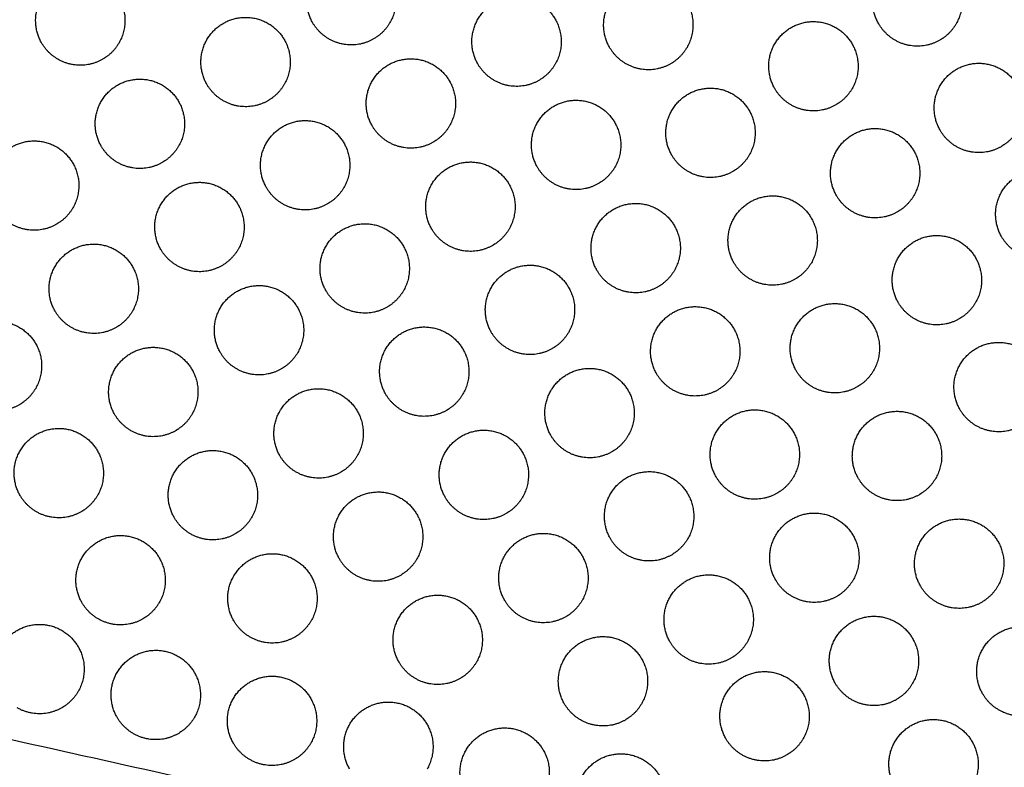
# Model space of a CAD drawing. Header units: millimetres. Extents: x -125 to 375, y 0 to 433.
# Tile 47 of 50: x 244 to 311, y 244 to 294. Entities that reach past the tile are written whole.
import ezdxf

# ---------------------------------------------------------------- set-up
doc = ezdxf.new("R2010")
doc.units = ezdxf.units.MM
doc.layers.add('Layer 01', color=18, linetype='Continuous', true_color=0x000000)

msp = doc.modelspace()

# ---------------------------------------------------------------- linework, layer by layer
at = {"layer": 'Layer 01'}
for points in [[(250, 433.013, 76), (187.5, 324.76, 76), (125, 216.506, 76)], [(250, 433.013, 76), (225.153, 344.189, 83.178), (200.305, 255.366, 90.355)], [(250, 433.013, 76), (312.5, 324.76, 76), (375, 216.506, 76)], [(375, 216.506), (312.5, 324.76), (250, 433.013)], [(375, 216.506, 76), (287.653, 235.936, 83.178), (200.305, 255.366, 90.355)]]:
    msp.add_open_spline(points, degree=2, dxfattribs=at)
at = {"layer": 'Layer 01', "extrusion": (0.093728, 0.054114, 0.994126)}
for points in [[(264.113, 293.823, 82.246), (262.613, 296.421, 82.246), (265.211, 297.921, 81.919), (267.809, 299.421, 81.593), (269.309, 296.823, 81.593), (270.175, 295.323, 81.593), (269.309, 293.823, 81.756)], [(302.13, 293.739, 78.666), (300.63, 296.337, 78.666), (303.228, 297.837, 78.34), (305.826, 299.337, 78.013), (307.326, 296.739, 78.013), (308.192, 295.239, 78.013), (307.326, 293.739, 78.176)], [(245.917, 292.458, 84.036), (244.417, 295.056, 84.036), (247.015, 296.556, 83.709), (249.613, 298.056, 83.383), (251.113, 295.458, 83.383), (251.979, 293.958, 83.383), (251.113, 292.458, 83.546)], [(284.059, 292.157, 80.456), (282.559, 294.755, 80.456), (285.157, 296.255, 80.13), (287.755, 297.755, 79.803), (289.255, 295.157, 79.803), (290.121, 293.657, 79.803), (289.255, 292.157, 79.966)], [(275.211, 291.042, 81.351), (273.711, 293.64, 81.351), (276.309, 295.14, 81.024), (278.907, 296.64, 80.698), (280.407, 294.042, 80.698), (281.273, 292.542, 80.698), (280.407, 291.042, 80.861)], [(257.015, 289.677, 83.141), (255.515, 292.275, 83.141), (258.113, 293.775, 82.814), (260.711, 295.275, 82.488), (262.211, 292.677, 82.488), (263.077, 291.177, 82.488), (262.211, 289.677, 82.651)], [(295.147, 289.393, 79.561), (293.647, 291.991, 79.561), (296.245, 293.491, 79.235), (298.843, 294.991, 78.908), (300.343, 292.393, 78.908), (301.209, 290.893, 78.908), (300.343, 289.393, 79.071)], [(268.113, 286.895, 82.246), (266.613, 289.493, 82.246), (269.211, 290.993, 81.919), (271.809, 292.493, 81.593), (273.309, 289.895, 81.593), (274.175, 288.395, 81.593), (273.309, 286.895, 81.756)], [(306.255, 286.594, 78.666), (304.755, 289.192, 78.666), (307.353, 290.692, 78.34), (309.951, 292.192, 78.013), (311.451, 289.594, 78.013), (312.317, 288.094, 78.013), (311.451, 286.594, 78.176)], [(249.917, 285.53, 84.036), (248.417, 288.128, 84.036), (251.015, 289.628, 83.709), (253.613, 291.128, 83.383), (255.113, 288.53, 83.383), (255.979, 287.03, 83.383), (255.113, 285.53, 83.546)], [(288.234, 284.926, 80.456), (286.734, 287.524, 80.456), (289.332, 289.024, 80.13), (291.93, 290.524, 79.803), (293.43, 287.926, 79.803), (294.296, 286.426, 79.803), (293.43, 284.926, 79.966)], [(279.211, 284.114, 81.351), (277.711, 286.712, 81.351), (280.309, 288.212, 81.024), (282.907, 289.712, 80.698), (284.407, 287.114, 80.698), (285.273, 285.614, 80.698), (284.407, 284.114, 80.861)], [(261.015, 282.748, 83.141), (259.515, 285.347, 83.141), (262.113, 286.847, 82.814), (264.711, 288.347, 82.488), (266.211, 285.748, 82.488), (267.077, 284.248, 82.488), (266.211, 282.748, 82.651)], [(299.292, 282.214, 79.561), (297.792, 284.812, 79.561), (300.39, 286.312, 79.235), (302.988, 287.812, 78.908), (304.488, 285.214, 78.908), (305.354, 283.714, 78.908), (304.488, 282.214, 79.071)], [(242.819, 281.383, 84.931), (241.319, 283.982, 84.931), (243.917, 285.482, 84.604), (246.515, 286.982, 84.278), (248.015, 284.383, 84.278), (248.881, 282.883, 84.278), (248.015, 281.383, 84.441)], [(272.113, 279.967, 82.246), (270.613, 282.565, 82.246), (273.211, 284.065, 81.919), (275.809, 285.565, 81.593), (277.309, 282.967, 81.593), (278.175, 281.467, 81.593), (277.309, 279.967, 81.756)], [(310.38, 279.449, 78.666), (308.88, 282.048, 78.666), (311.478, 283.548, 78.34), (314.076, 285.048, 78.013), (315.576, 282.449, 78.013), (316.442, 280.949, 78.013), (315.576, 279.449, 78.176)], [(253.917, 278.602, 84.036), (252.417, 281.2, 84.036), (255.015, 282.7, 83.709), (257.613, 284.2, 83.383), (259.113, 281.602, 83.383), (259.979, 280.102, 83.383), (259.113, 278.602, 83.546)], [(283.211, 277.185, 81.351), (281.711, 279.783, 81.351), (284.309, 281.283, 81.024), (286.907, 282.783, 80.698), (288.407, 280.185, 80.698), (289.273, 278.685, 80.698), (288.407, 277.185, 80.861)], [(292.409, 277.695, 80.456), (290.909, 280.293, 80.456), (293.507, 281.793, 80.13), (296.105, 283.293, 79.803), (297.605, 280.695, 79.803), (298.471, 279.195, 79.803), (297.605, 277.695, 79.966)], [(265.015, 275.82, 83.141), (263.515, 278.418, 83.141), (266.113, 279.918, 82.814), (268.711, 281.418, 82.488), (270.211, 278.82, 82.488), (271.077, 277.32, 82.488), (270.211, 275.82, 82.651)], [(303.437, 275.034, 79.561), (301.937, 277.632, 79.561), (304.535, 279.132, 79.235), (307.133, 280.632, 78.908), (308.633, 278.034, 78.908), (309.499, 276.534, 78.908), (308.633, 275.034, 79.071)], [(246.819, 274.455, 84.931), (245.319, 277.053, 84.931), (247.917, 278.553, 84.604), (250.515, 280.053, 84.278), (252.015, 277.455, 84.278), (252.881, 275.955, 84.278), (252.015, 274.455, 84.441)], [(276.113, 273.039, 82.246), (274.613, 275.637, 82.246), (277.211, 277.137, 81.919), (279.809, 278.637, 81.593), (281.309, 276.039, 81.593), (282.175, 274.539, 81.593), (281.309, 273.039, 81.756)], [(257.917, 271.674, 84.036), (256.417, 274.272, 84.036), (259.015, 275.772, 83.709), (261.613, 277.272, 83.383), (263.113, 274.674, 83.383), (263.979, 273.174, 83.383), (263.113, 271.674, 83.546)], [(287.211, 270.257, 81.351), (285.711, 272.855, 81.351), (288.309, 274.355, 81.024), (290.907, 275.855, 80.698), (292.407, 273.257, 80.698), (293.273, 271.757, 80.698), (292.407, 270.257, 80.861)], [(296.584, 270.463, 80.456), (295.084, 273.061, 80.456), (297.682, 274.561, 80.13), (300.28, 276.061, 79.803), (301.78, 273.463, 79.803), (302.646, 271.963, 79.803), (301.78, 270.463, 79.966)], [(240.321, 269.269, 85.826), (238.821, 271.867, 85.826), (241.419, 273.367, 85.499), (244.017, 274.867, 85.173), (245.517, 272.269, 85.173), (246.383, 270.769, 85.173), (245.517, 269.269, 85.336)], [(269.015, 268.892, 83.141), (267.515, 271.49, 83.141), (270.113, 272.99, 82.814), (272.711, 274.49, 82.488), (274.211, 271.892, 82.488), (275.077, 270.392, 82.488), (274.211, 268.892, 82.651)], [(250.819, 267.527, 84.931), (249.319, 270.125, 84.931), (251.917, 271.625, 84.604), (254.515, 273.125, 84.278), (256.015, 270.527, 84.278), (256.881, 269.027, 84.278), (256.015, 267.527, 84.441)], [(307.582, 267.855, 79.561), (306.082, 270.453, 79.561), (308.68, 271.953, 79.235), (311.278, 273.453, 78.908), (312.778, 270.855, 78.908), (313.644, 269.355, 78.908), (312.778, 267.855, 79.071)], [(280.113, 266.111, 82.246), (278.613, 268.709, 82.246), (281.211, 270.209, 81.919), (283.809, 271.709, 81.593), (285.309, 269.111, 81.593), (286.175, 267.611, 81.593), (285.309, 266.111, 81.756)], [(261.917, 264.745, 84.036), (260.417, 267.344, 84.036), (263.015, 268.844, 83.709), (265.613, 270.344, 83.383), (267.113, 267.745, 83.383), (267.979, 266.245, 83.383), (267.113, 264.745, 83.546)], [(291.211, 263.329, 81.351), (289.711, 265.927, 81.351), (292.309, 267.427, 81.024), (294.907, 268.927, 80.698), (296.407, 266.329, 80.698), (297.273, 264.829, 80.698), (296.407, 263.329, 80.861)], [(300.759, 263.232, 80.456), (299.259, 265.83, 80.456), (301.857, 267.33, 80.13), (304.455, 268.83, 79.803), (305.955, 266.232, 79.803), (306.821, 264.732, 79.803), (305.955, 263.232, 79.966)], [(244.471, 262.081, 85.826), (242.971, 264.679, 85.826), (245.569, 266.179, 85.499), (248.167, 267.679, 85.173), (249.667, 265.081, 85.173), (250.533, 263.581, 85.173), (249.667, 262.081, 85.336)], [(273.015, 261.964, 83.141), (271.515, 264.562, 83.141), (274.113, 266.062, 82.814), (276.711, 267.562, 82.488), (278.211, 264.964, 82.488), (279.077, 263.464, 82.488), (278.211, 261.964, 82.651)], [(254.819, 260.599, 84.931), (253.319, 263.197, 84.931), (255.917, 264.697, 84.604), (258.515, 266.197, 84.278), (260.015, 263.599, 84.278), (260.881, 262.099, 84.278), (260.015, 260.599, 84.441)], [(284.113, 259.182, 82.246), (282.613, 261.78, 82.246), (285.211, 263.28, 81.919), (287.809, 264.78, 81.593), (289.309, 262.182, 81.593), (290.175, 260.682, 81.593), (289.309, 259.182, 81.756)], [(265.917, 257.817, 84.036), (264.417, 260.415, 84.036), (267.015, 261.915, 83.709), (269.613, 263.415, 83.383), (271.113, 260.817, 83.383), (271.979, 259.317, 83.383), (271.113, 257.817, 83.546)], [(295.211, 256.401, 81.351), (293.711, 258.999, 81.351), (296.309, 260.499, 81.024), (298.907, 261.999, 80.698), (300.407, 259.401, 80.698), (301.273, 257.901, 80.698), (300.407, 256.401, 80.861)], [(304.934, 256.001, 80.456), (303.434, 258.599, 80.456), (306.032, 260.099, 80.13), (308.63, 261.599, 79.803), (310.13, 259.001, 79.803), (310.996, 257.501, 79.803), (310.13, 256.001, 79.966)], [(248.621, 254.893, 85.826), (247.121, 257.491, 85.826), (249.719, 258.991, 85.499), (252.317, 260.491, 85.173), (253.817, 257.893, 85.173), (254.683, 256.393, 85.173), (253.817, 254.893, 85.336)], [(277.015, 255.036, 83.141), (275.515, 257.634, 83.141), (278.113, 259.134, 82.814), (280.711, 260.634, 82.488), (282.211, 258.036, 82.488), (283.077, 256.536, 82.488), (282.211, 255.036, 82.651)], [(258.819, 253.671, 84.931), (257.319, 256.269, 84.931), (259.917, 257.769, 84.604), (262.515, 259.269, 84.278), (264.015, 256.671, 84.278), (264.881, 255.171, 84.278), (264.015, 253.671, 84.441)], [(288.113, 252.254, 82.246), (286.613, 254.852, 82.246), (289.211, 256.352, 81.919), (291.809, 257.852, 81.593), (293.309, 255.254, 81.593), (294.175, 253.754, 81.593), (293.309, 252.254, 81.756)], [(269.917, 250.889, 84.036), (268.417, 253.487, 84.036), (271.015, 254.987, 83.709), (273.613, 256.487, 83.383), (275.113, 253.889, 83.383), (275.979, 252.389, 83.383), (275.113, 250.889, 83.546)], [(299.211, 249.473, 81.351), (297.711, 252.071, 81.351), (300.309, 253.571, 81.024), (302.907, 255.071, 80.698), (304.407, 252.473, 80.698), (305.273, 250.973, 80.698), (304.407, 249.473, 80.861)], [(243.175, 248.926, 86.664), (241.675, 251.524, 86.664), (244.273, 253.024, 86.337), (246.871, 254.524, 86.011), (248.371, 251.926, 86.011), (249.237, 250.426, 86.011), (248.371, 248.926, 86.174)], [(309.109, 248.769, 80.456), (307.609, 251.367, 80.456), (310.207, 252.867, 80.13), (312.805, 254.367, 79.803), (314.305, 251.769, 79.803), (315.171, 250.269, 79.803), (314.305, 248.769, 79.966)], [(281.015, 248.107, 83.141), (279.515, 250.706, 83.141), (282.113, 252.206, 82.814), (284.711, 253.706, 82.488), (286.211, 251.107, 82.488), (287.077, 249.607, 82.488), (286.211, 248.107, 82.651)], [(250.984, 247.188, 86.022), (249.484, 249.787, 86.022), (252.082, 251.287, 85.696), (254.68, 252.787, 85.369), (256.18, 250.188, 85.369), (257.046, 248.688, 85.369), (256.18, 247.188, 85.532)], [(258.793, 245.451, 85.381), (257.293, 248.049, 85.381), (259.891, 249.549, 85.054), (262.489, 251.049, 84.727), (263.989, 248.451, 84.727), (264.856, 246.951, 84.727), (263.989, 245.451, 84.891)], [(291.863, 245.759, 82.246), (290.363, 248.357, 82.246), (292.961, 249.857, 81.919), (295.559, 251.357, 81.593), (297.059, 248.759, 81.593), (297.925, 247.259, 81.593), (297.059, 245.759, 81.756)], [(266.602, 243.714, 84.739), (265.102, 246.312, 84.739), (267.701, 247.812, 84.412), (270.299, 249.312, 84.086), (271.799, 246.714, 84.086), (272.665, 245.214, 84.086), (271.799, 243.714, 84.249)], [(303.211, 242.544, 81.351), (301.711, 245.142, 81.351), (304.309, 246.642, 81.024), (306.907, 248.142, 80.698), (308.407, 245.544, 80.698), (309.273, 244.044, 80.698), (308.407, 242.544, 80.861)], [(274.412, 241.977, 84.097), (272.912, 244.575, 84.097), (275.51, 246.075, 83.771), (278.108, 247.575, 83.444), (279.608, 244.977, 83.444), (280.474, 243.477, 83.444), (279.608, 241.977, 83.607)], [(282.221, 240.24, 83.455), (280.721, 242.838, 83.455), (283.319, 244.338, 83.129), (285.917, 245.838, 82.802), (287.417, 243.24, 82.802), (288.283, 241.74, 82.802), (287.417, 240.24, 82.966)]]:
    msp.add_rational_spline(points, [1, 0.707106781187, 1, 0.707106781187, 1, 0.807007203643, 0.868347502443], degree=2, knots=[0, 0, 0, 6.017726, 6.017726, 12.035452, 12.035452, 16.000643, 16.000643, 16.000643], dxfattribs=at)
at = {"layer": 'Layer 01', "extrusion": (-0.093728, -0.054114, -0.994126)}
for points in [[(265.211, 292.725, 82.202), (264.515, 293.127, 82.246), (264.113, 293.823, 82.246)], [(303.228, 292.641, 78.622), (302.532, 293.043, 78.666), (302.13, 293.739, 78.666)], [(247.015, 291.36, 83.992), (246.319, 291.762, 84.036), (245.917, 292.458, 84.036)], [(285.157, 291.059, 80.412), (284.461, 291.461, 80.456), (284.059, 292.157, 80.456)], [(276.309, 289.944, 81.307), (275.613, 290.346, 81.351), (275.211, 291.042, 81.351)], [(258.113, 288.579, 83.097), (257.417, 288.981, 83.141), (257.015, 289.677, 83.141)], [(296.245, 288.295, 79.517), (295.549, 288.697, 79.561), (295.147, 289.393, 79.561)], [(269.211, 285.797, 82.202), (268.515, 286.199, 82.246), (268.113, 286.895, 82.246)], [(307.353, 285.496, 78.622), (306.657, 285.898, 78.666), (306.255, 286.594, 78.666)], [(251.015, 284.432, 83.992), (250.319, 284.834, 84.036), (249.917, 285.53, 84.036)], [(289.332, 283.828, 80.412), (288.636, 284.23, 80.456), (288.234, 284.926, 80.456)], [(280.309, 283.015, 81.307), (279.613, 283.417, 81.351), (279.211, 284.114, 81.351)], [(262.113, 281.65, 83.097), (261.417, 282.052, 83.141), (261.015, 282.748, 83.141)], [(300.39, 281.116, 79.517), (299.694, 281.518, 79.561), (299.292, 282.214, 79.561)], [(273.211, 278.869, 82.202), (272.515, 279.271, 82.246), (272.113, 279.967, 82.246)], [(311.478, 278.351, 78.622), (310.782, 278.753, 78.666), (310.38, 279.449, 78.666)], [(255.015, 277.504, 83.992), (254.319, 277.906, 84.036), (253.917, 278.602, 84.036)], [(284.309, 276.087, 81.307), (283.613, 276.489, 81.351), (283.211, 277.185, 81.351)], [(293.507, 276.597, 80.412), (292.811, 276.999, 80.456), (292.409, 277.695, 80.456)], [(266.113, 274.722, 83.097), (265.417, 275.124, 83.141), (265.015, 275.82, 83.141)], [(247.917, 273.357, 84.887), (247.221, 273.759, 84.931), (246.819, 274.455, 84.931)], [(304.535, 273.936, 79.517), (303.839, 274.338, 79.561), (303.437, 275.034, 79.561)], [(277.211, 271.941, 82.202), (276.515, 272.343, 82.246), (276.113, 273.039, 82.246)], [(259.015, 270.576, 83.992), (258.319, 270.978, 84.036), (257.917, 271.674, 84.036)], [(297.682, 269.365, 80.412), (296.986, 269.767, 80.456), (296.584, 270.463, 80.456)], [(288.309, 269.159, 81.307), (287.613, 269.561, 81.351), (287.211, 270.257, 81.351)], [(270.113, 267.794, 83.097), (269.417, 268.196, 83.141), (269.015, 268.892, 83.141)], [(308.68, 266.757, 79.517), (307.984, 267.159, 79.561), (307.582, 267.855, 79.561)], [(251.917, 266.429, 84.887), (251.221, 266.831, 84.931), (250.819, 267.527, 84.931)], [(281.211, 265.012, 82.202), (280.515, 265.414, 82.246), (280.113, 266.111, 82.246)], [(263.015, 263.647, 83.992), (262.319, 264.049, 84.036), (261.917, 264.745, 84.036)], [(292.309, 262.231, 81.307), (291.613, 262.633, 81.351), (291.211, 263.329, 81.351)], [(301.857, 262.134, 80.412), (301.161, 262.536, 80.456), (300.759, 263.232, 80.456)], [(245.569, 260.983, 85.782), (244.872, 261.385, 85.826), (244.471, 262.081, 85.826)], [(274.113, 260.866, 83.097), (273.417, 261.268, 83.141), (273.015, 261.964, 83.141)], [(255.917, 259.501, 84.887), (255.221, 259.903, 84.931), (254.819, 260.599, 84.931)], [(285.211, 258.084, 82.202), (284.515, 258.486, 82.246), (284.113, 259.182, 82.246)], [(267.015, 256.719, 83.992), (266.319, 257.121, 84.036), (265.917, 257.817, 84.036)], [(296.309, 255.303, 81.307), (295.613, 255.705, 81.351), (295.211, 256.401, 81.351)], [(306.032, 254.903, 80.412), (305.336, 255.305, 80.456), (304.934, 256.001, 80.456)], [(249.719, 253.795, 85.782), (249.022, 254.197, 85.826), (248.621, 254.893, 85.826)], [(278.113, 253.938, 83.097), (277.417, 254.34, 83.141), (277.015, 255.036, 83.141)], [(259.917, 252.573, 84.887), (259.221, 252.974, 84.931), (258.819, 253.671, 84.931)], [(289.211, 251.156, 82.202), (288.515, 251.558, 82.246), (288.113, 252.254, 82.246)], [(271.015, 249.791, 83.992), (270.319, 250.193, 84.036), (269.917, 250.889, 84.036)], [(300.309, 248.374, 81.307), (299.613, 248.776, 81.351), (299.211, 249.473, 81.351)], [(310.207, 247.671, 80.412), (309.511, 248.073, 80.456), (309.109, 248.769, 80.456)], [(282.113, 247.009, 83.097), (281.417, 247.411, 83.141), (281.015, 248.107, 83.141)], [(252.082, 246.09, 85.979), (251.386, 246.492, 86.022), (250.984, 247.188, 86.022)], [(259.891, 244.353, 85.337), (259.195, 244.755, 85.381), (258.793, 245.451, 85.381)], [(292.961, 244.661, 82.202), (292.265, 245.063, 82.246), (291.863, 245.759, 82.246)]]:
    msp.add_rational_spline(points, [0.868347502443, 0.900099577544, 1], degree=2, dxfattribs=at)
for points in [[(269.309, 293.823, 81.756), (268.907, 293.127, 81.832), (268.211, 292.725, 81.919), (266.711, 291.859, 82.108), (265.211, 292.725, 82.202)], [(307.326, 293.739, 78.176), (306.924, 293.043, 78.252), (306.228, 292.641, 78.34), (304.728, 291.775, 78.528), (303.228, 292.641, 78.622)], [(251.113, 292.458, 83.546), (250.711, 291.762, 83.622), (250.015, 291.36, 83.709), (248.515, 290.494, 83.898), (247.015, 291.36, 83.992)], [(289.255, 292.157, 79.966), (288.853, 291.461, 80.042), (288.157, 291.059, 80.13), (286.657, 290.193, 80.318), (285.157, 291.059, 80.412)], [(280.407, 291.042, 80.861), (280.005, 290.346, 80.937), (279.309, 289.944, 81.024), (277.809, 289.078, 81.213), (276.309, 289.944, 81.307)], [(262.211, 289.677, 82.651), (261.809, 288.981, 82.727), (261.113, 288.579, 82.814), (259.613, 287.713, 83.003), (258.113, 288.579, 83.097)], [(300.343, 289.393, 79.071), (299.941, 288.697, 79.147), (299.245, 288.295, 79.235), (297.745, 287.429, 79.423), (296.245, 288.295, 79.517)], [(273.309, 286.895, 81.756), (272.907, 286.199, 81.832), (272.211, 285.797, 81.919), (270.711, 284.931, 82.108), (269.211, 285.797, 82.202)], [(311.451, 286.594, 78.176), (311.049, 285.898, 78.252), (310.353, 285.496, 78.34), (308.853, 284.63, 78.528), (307.353, 285.496, 78.622)], [(255.113, 285.53, 83.546), (254.711, 284.834, 83.622), (254.015, 284.432, 83.709), (252.515, 283.566, 83.898), (251.015, 284.432, 83.992)], [(293.43, 284.926, 79.966), (293.028, 284.23, 80.042), (292.332, 283.828, 80.13), (290.832, 282.962, 80.318), (289.332, 283.828, 80.412)], [(284.407, 284.114, 80.861), (284.005, 283.417, 80.937), (283.309, 283.015, 81.024), (281.809, 282.149, 81.213), (280.309, 283.015, 81.307)], [(266.211, 282.748, 82.651), (265.809, 282.052, 82.727), (265.113, 281.65, 82.814), (263.613, 280.784, 83.003), (262.113, 281.65, 83.097)], [(304.488, 282.214, 79.071), (304.086, 281.518, 79.147), (303.39, 281.116, 79.235), (301.89, 280.25, 79.423), (300.39, 281.116, 79.517)], [(248.015, 281.383, 84.441), (247.613, 280.687, 84.517), (246.917, 280.285, 84.604), (245.417, 279.419, 84.793), (243.917, 280.285, 84.887)], [(277.309, 279.967, 81.756), (276.907, 279.271, 81.832), (276.211, 278.869, 81.919), (274.711, 278.003, 82.108), (273.211, 278.869, 82.202)], [(259.113, 278.602, 83.546), (258.711, 277.906, 83.622), (258.015, 277.504, 83.709), (256.515, 276.638, 83.898), (255.015, 277.504, 83.992)], [(288.407, 277.185, 80.861), (288.005, 276.489, 80.937), (287.309, 276.087, 81.024), (285.809, 275.221, 81.213), (284.309, 276.087, 81.307)], [(297.605, 277.695, 79.966), (297.203, 276.999, 80.042), (296.507, 276.597, 80.13), (295.007, 275.731, 80.318), (293.507, 276.597, 80.412)], [(270.211, 275.82, 82.651), (269.809, 275.124, 82.727), (269.113, 274.722, 82.814), (267.613, 273.856, 83.003), (266.113, 274.722, 83.097)], [(252.015, 274.455, 84.441), (251.613, 273.759, 84.517), (250.917, 273.357, 84.604), (249.417, 272.491, 84.793), (247.917, 273.357, 84.887)], [(308.633, 275.034, 79.071), (308.231, 274.338, 79.147), (307.535, 273.936, 79.235), (306.035, 273.07, 79.423), (304.535, 273.936, 79.517)], [(281.309, 273.039, 81.756), (280.907, 272.343, 81.832), (280.211, 271.941, 81.919), (278.711, 271.075, 82.108), (277.211, 271.941, 82.202)], [(263.113, 271.674, 83.546), (262.711, 270.978, 83.622), (262.015, 270.576, 83.709), (260.515, 269.71, 83.898), (259.015, 270.576, 83.992)], [(301.78, 270.463, 79.966), (301.378, 269.767, 80.042), (300.682, 269.365, 80.13), (299.182, 268.499, 80.318), (297.682, 269.365, 80.412)], [(292.407, 270.257, 80.861), (292.005, 269.561, 80.937), (291.309, 269.159, 81.024), (289.809, 268.293, 81.213), (288.309, 269.159, 81.307)], [(245.517, 269.269, 85.336), (245.115, 268.573, 85.412), (244.419, 268.171, 85.499), (242.919, 267.305, 85.688), (241.419, 268.171, 85.782)], [(274.211, 268.892, 82.651), (273.809, 268.196, 82.727), (273.113, 267.794, 82.814), (271.613, 266.928, 83.003), (270.113, 267.794, 83.097)], [(312.778, 267.855, 79.071), (312.376, 267.159, 79.147), (311.68, 266.757, 79.235), (310.18, 265.891, 79.423), (308.68, 266.757, 79.517)], [(256.015, 267.527, 84.441), (255.613, 266.831, 84.517), (254.917, 266.429, 84.604), (253.417, 265.563, 84.793), (251.917, 266.429, 84.887)], [(285.309, 266.111, 81.756), (284.907, 265.414, 81.832), (284.211, 265.012, 81.919), (282.711, 264.146, 82.108), (281.211, 265.012, 82.202)], [(267.113, 264.745, 83.546), (266.711, 264.049, 83.622), (266.015, 263.647, 83.709), (264.515, 262.781, 83.898), (263.015, 263.647, 83.992)], [(296.407, 263.329, 80.861), (296.005, 262.633, 80.937), (295.309, 262.231, 81.024), (293.809, 261.365, 81.213), (292.309, 262.231, 81.307)], [(305.955, 263.232, 79.966), (305.553, 262.536, 80.042), (304.857, 262.134, 80.13), (303.357, 261.268, 80.318), (301.857, 262.134, 80.412)], [(249.667, 262.081, 85.336), (249.265, 261.385, 85.412), (248.569, 260.983, 85.499), (247.069, 260.117, 85.688), (245.569, 260.983, 85.782)], [(278.211, 261.964, 82.651), (277.809, 261.268, 82.727), (277.113, 260.866, 82.814), (275.613, 260, 83.003), (274.113, 260.866, 83.097)], [(260.015, 260.599, 84.441), (259.613, 259.903, 84.517), (258.917, 259.501, 84.604), (257.417, 258.635, 84.793), (255.917, 259.501, 84.887)], [(289.309, 259.182, 81.756), (288.907, 258.486, 81.832), (288.211, 258.084, 81.919), (286.711, 257.218, 82.108), (285.211, 258.084, 82.202)], [(271.113, 257.817, 83.546), (270.711, 257.121, 83.622), (270.015, 256.719, 83.709), (268.515, 255.853, 83.898), (267.015, 256.719, 83.992)], [(300.407, 256.401, 80.861), (300.005, 255.705, 80.937), (299.309, 255.303, 81.024), (297.809, 254.437, 81.213), (296.309, 255.303, 81.307)], [(310.13, 256.001, 79.966), (309.728, 255.305, 80.042), (309.032, 254.903, 80.13), (307.532, 254.037, 80.318), (306.032, 254.903, 80.412)], [(253.817, 254.893, 85.336), (253.415, 254.197, 85.412), (252.719, 253.795, 85.499), (251.219, 252.929, 85.688), (249.719, 253.795, 85.782)], [(282.211, 255.036, 82.651), (281.809, 254.34, 82.727), (281.113, 253.938, 82.814), (279.613, 253.072, 83.003), (278.113, 253.938, 83.097)], [(264.015, 253.671, 84.441), (263.613, 252.974, 84.517), (262.917, 252.573, 84.604), (261.417, 251.707, 84.793), (259.917, 252.573, 84.887)], [(293.309, 252.254, 81.756), (292.907, 251.558, 81.832), (292.211, 251.156, 81.919), (290.711, 250.29, 82.108), (289.211, 251.156, 82.202)], [(275.113, 250.889, 83.546), (274.711, 250.193, 83.622), (274.015, 249.791, 83.709), (272.515, 248.925, 83.898), (271.015, 249.791, 83.992)], [(304.407, 249.473, 80.861), (304.005, 248.776, 80.937), (303.309, 248.374, 81.024), (301.809, 247.508, 81.213), (300.309, 248.374, 81.307)], [(248.371, 248.926, 86.174), (247.969, 248.229, 86.25), (247.273, 247.827, 86.337), (245.773, 246.961, 86.526), (244.273, 247.827, 86.62)], [(314.305, 248.769, 79.966), (313.903, 248.073, 80.042), (313.207, 247.671, 80.13), (311.707, 246.805, 80.318), (310.207, 247.671, 80.412)], [(286.211, 248.107, 82.651), (285.809, 247.411, 82.727), (285.113, 247.009, 82.814), (283.613, 246.143, 83.003), (282.113, 247.009, 83.097)], [(256.18, 247.188, 85.532), (255.778, 246.492, 85.608), (255.082, 246.09, 85.696), (253.582, 245.224, 85.884), (252.082, 246.09, 85.979)], [(263.989, 245.451, 84.891), (263.588, 244.755, 84.966), (262.891, 244.353, 85.054), (261.391, 243.487, 85.243), (259.891, 244.353, 85.337)], [(297.059, 245.759, 81.756), (296.657, 245.063, 81.832), (295.961, 244.661, 81.919), (294.461, 243.795, 82.108), (292.961, 244.661, 82.202)]]:
    msp.add_rational_spline(points, [0.868347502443, 0.900099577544, 1, 0.807007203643, 0.868347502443], degree=2, knots=[16.000643, 16.000643, 16.000643, 18.053177, 18.053177, 21.530077, 21.530077, 21.530077], dxfattribs=at)

doc.saveas('drawing.dxf')
